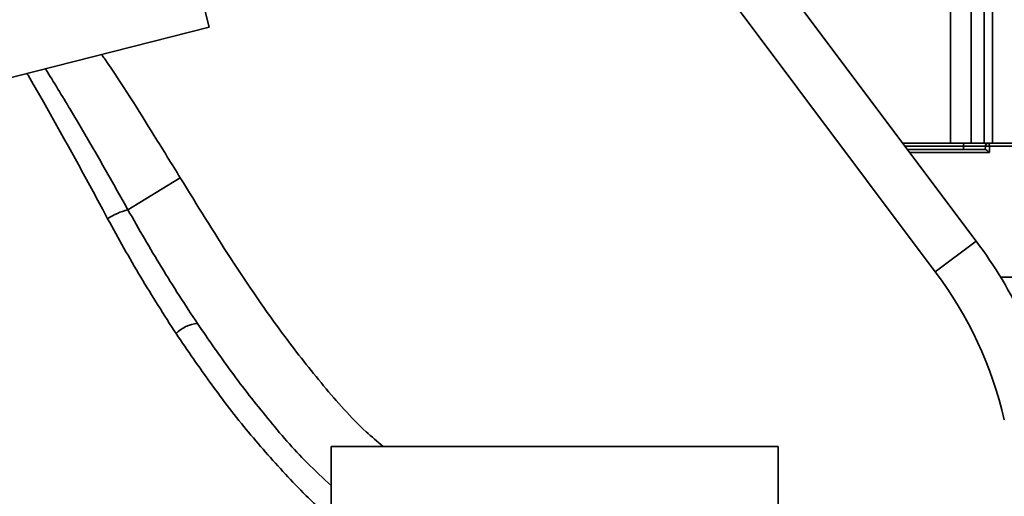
# Model space of a CAD drawing. Header units: millimetres. Extents: x -10540 to 6039, y -7467 to 6433.
# Tile 163 of 236: x -4585 to -4430, y 507 to 582. Entities that reach past the tile are written whole.
import ezdxf

# ---------------------------------------------------------------- set-up
doc = ezdxf.new("R2010")
doc.units = ezdxf.units.MM
doc.header["$LTSCALE"] = 8
doc.header["$PDSIZE"] = -1
doc.layers.get('Defpoints').update_dxf_attribs({"true_color": 0x5e5e5e})
doc.layers.add('细实线层', color=7, linetype='Continuous')
doc.dimstyles.new('ISO-25', dxfattribs={"dimscale": 20, "dimtxt": 5, "dimasz": 6, "dimexe": 6, "dimexo": 0.625, "dimtad": 1, "dimtoh": 1, "dimdec": 0, "dimtxsty": 'Standard', "dimcen": 2.5, "dimclrd": 1, "dimclre": 1, "dimclrt": 4, "dimadec": 1, "dimazin": 2, "dimtfac": 1, "dimtdec": 0, "dimtmove": 0, "dimatfit": 0, "dimfxl": 1, "dimarcsym": 0})

# ---------------------------------------------------------------- blocks, each defined once
blk = doc.blocks.new('*D83')
at = {"color": 1, "lineweight": -2, "transparency": 16777216}
for p, q in [((-4190.83, 508.96), (-4190.83, -88.06)), ((-4390.83, 112.7), (-4390.83, -88.06)), ((-4510.83, 31.94), (-4630.83, 31.94)), ((-4390.83, 31.94), (-4190.83, 31.94)), ((-4070.83, 31.94), (-3639.53, 31.94))]:
    blk.add_line(p, q, dxfattribs=at)
at = {"color": 1, "transparency": 16777216}
for points in [[(-4510.83, 51.94), (-4510.83, 11.94), (-4390.83, 31.94)], [(-4070.83, 51.94), (-4070.83, 11.94), (-4190.83, 31.94)]]:
    blk.add_solid(points, dxfattribs=at)
at = {"layer": 'Defpoints', "color": 0, "transparency": 16777216}
for p in [(-4190.83, 521.46), (-4390.83, 125.2), (-4190.83, 31.94)]:
    blk.add_point(p, dxfattribs=at)
at = {"color": 4, "transparency": 16777216, "insert": (-3795.18, 115.23), "char_height": 100, "attachment_point": 5}
blk.add_mtext('{\\H1.4x;200}', dxfattribs=at)
blk = doc.blocks.new('*D86')
at = {"color": 1, "lineweight": -2, "transparency": 16777216}
for p, q in [((-6322.53, 1953.41), (-6322.53, -622.79)), ((-4390.83, 112.7), (-4390.83, -622.79)), ((-4510.83, -502.79), (-6202.53, -502.79))]:
    blk.add_line(p, q, dxfattribs=at)
at = {"color": 1, "transparency": 16777216}
for points in [[(-6202.53, -482.79), (-6202.53, -522.79), (-6322.53, -502.79)], [(-4510.83, -482.79), (-4510.83, -522.79), (-4390.83, -502.79)]]:
    blk.add_solid(points, dxfattribs=at)
at = {"layer": 'Defpoints', "color": 0, "transparency": 16777216}
for p in [(-6322.53, 1965.91), (-4390.83, 125.2), (-6322.53, -502.79)]:
    blk.add_point(p, dxfattribs=at)
at = {"color": 4, "transparency": 16777216, "insert": (-5356.68, -420.29), "char_height": 100, "attachment_point": 5}
blk.add_mtext('{\\H1.4x;1932}', dxfattribs=at)
blk = doc.blocks.new('*D89')
at = {"color": 1, "lineweight": -2, "transparency": 16777216}
for p, q in [((-4417.71, 735.17), (-5044.16, 735.17)), ((-4924.16, 255.17), (-4924.16, 615.17)), ((-4708.39, 135.17), (-5044.16, 135.17))]:
    blk.add_line(p, q, dxfattribs=at)
at = {"color": 1, "transparency": 16777216}
for points in [[(-4944.16, 615.17), (-4904.16, 615.17), (-4924.16, 735.17)], [(-4944.16, 255.17), (-4904.16, 255.17), (-4924.16, 135.17)]]:
    blk.add_solid(points, dxfattribs=at)
at = {"layer": 'Defpoints', "color": 0, "transparency": 16777216}
for p in [(-4924.16, 735.17), (-4405.21, 735.17), (-4695.89, 135.17)]:
    blk.add_point(p, dxfattribs=at)
at = {"color": 4, "transparency": 16777216, "insert": (-5007.44, 435.17), "char_height": 100, "attachment_point": 5, "rotation": 90}
blk.add_mtext('{\\H1.4x;600}', dxfattribs=at)
blk = doc.blocks.new('*D105')
at = {"layer": 'Defpoints', "color": 0, "transparency": 16777216}
for p in [(-4190.83, 1893.17), (-4428.18, 1280.34), (-5294.27, 1124.16), (-4190.83, 735.17), (-4190.83, 521.46)]:
    blk.add_point(p, dxfattribs=at)
at = {"layer": '细实线层', "color": 1, "lineweight": -2, "transparency": 16777216}
blk.add_arc((-4190.83, 735.17), 594.6, 101.583, 148.99841, dxfattribs=at)
at = {"layer": '细实线层', "color": 1, "transparency": 16777216}
for points in [[(-4312.23, 1337.56), (-4308.2, 1297.76), (-4190.83, 1329.77)], [(-4682.39, 1032.91), (-4718.58, 1049.95), (-4751.6, 932.86)]]:
    blk.add_solid(points, dxfattribs=at)
at = {"layer": '细实线层', "color": 4, "transparency": 16777216, "insert": (-4570.77, 1271.97), "char_height": 100, "attachment_point": 5, "rotation": 35.2907}
blk.add_mtext('60%%D', dxfattribs=at)

msp = doc.modelspace()

# ---------------------------------------------------------------- linework, layer by layer
at = {"linetype": 'Continuous', "lineweight": 35}
for p, q in [((-4579.54, 677.73), (-4554.9, 580.82)), ((-4435.61, 617.03), (-4435.61, 562.67)), ((-4433.56, 562.67), (-4433.56, 614.88)), ((-4432.28, 614.57), (-4432.28, 562.67)), ((-4438.83, 562.67), (-4438.83, 612.91)), ((-4441.23, 542.54), (-4486.55, 602.98)), ((-4477.26, 603.93), (-4434.83, 547.34)), ((-4606.62, 567.67), (-4554.9, 580.82)), ((-4438.83, 562.67), (-4446.43, 562.67)), ((-4436.84, 562.18), (-4445.95, 562.18)), ((-4445.57, 561.67), (-4433.4, 561.67)), ((-4432.76, 561.18), (-4445.2, 561.18)), ((-4436.84, 561.67), (-4436.84, 562.18)), ((-4433.39, 562.18), (-4436.84, 562.18)), ((-4433.56, 562.67), (-4435.61, 562.67)), ((-4432.28, 562.67), (-4433.56, 562.67)), ((-4433.4, 561.67), (-4433.39, 562.18)), ((-4432.75, 562.18), (-4432.76, 561.18)), ((-4416.27, 562.18), (-4432.75, 562.18)), ((-4432.28, 562.67), (-4416.73, 562.67)), ((-4559.45, 557.25), (-4567.65, 552.24)), ((-4434.83, 547.34), (-4441.23, 542.54)), ((-4430.99, 541.67), (-4405.37, 541.67)), ((-4465.83, 515.17), (-4535.83, 515.17)), ((-4535.83, 515.17), (-4535.83, 415.17)), ((-4465.83, 415.17), (-4465.83, 515.17))]:
    msp.add_line(p, q, dxfattribs=at)
at = {"linetype": 'Continuous', "lineweight": 35, "flags": 128}
msp.add_lwpolyline([(-4432.92, 562.67), (-4432.89, 562.66), (-4432.86, 562.64), (-4432.83, 562.59), (-4432.8, 562.53), (-4432.78, 562.45), (-4432.77, 562.37), (-4432.76, 562.28), (-4432.75, 562.18)], dxfattribs=at)
at = {"linetype": 'Continuous', "lineweight": 35}
for centre, radius, start, end in [((-4432.91, 562.19), 0.485, 91.7955, 180.7675), ((-4433.07, 548.84), 13.35, 88.6247, 91.3753), ((-4565.04, 542.04), 10.53, 104.373, 123.3094), ((-4490.83, 505.34), 70, 13.0448, 36.8699), ((-4490.83, 505.34), 62, 13.0448, 36.8699), ((-4556.23, 528.97), 5.49, 95.6451, 134.9124)]:
    msp.add_arc(centre, radius, start, end, dxfattribs=at)
msp.add_ellipse((-4432.93, 561.17), major_axis=(-0.487, 0.492), ratio=0.187142, start_param=4.546717, end_param=6.10006, dxfattribs=at)
for points, knots in [([(-4571.74, 576.53), (-4571.59, 576.31), (-4568.71, 572.17), (-4564.66, 565.7), (-4560.8, 559.44), (-4559.45, 557.25)], [0, 0, 0, 0, 0.0356121, 0.6618957, 1, 1, 1, 1]), ([(-4570.82, 550.84), (-4574.88, 558.37), (-4578.98, 565.99), (-4583.39, 573.47), (-4583.44, 573.56)], [0, 0, 0, 0, 0.988348, 1, 1, 1, 1]), ([(-4580.54, 574.3), (-4579.25, 572.2), (-4574.78, 564.93), (-4570.62, 557.52), (-4567.65, 552.24)], [0, 0, 0, 0, 0.2890381, 1, 1, 1, 1]), ([(-4435.61, 562.67), (-4435.72, 562.67), (-4435.94, 562.67), (-4436.53, 562.67), (-4437.27, 562.67), (-4438.12, 562.67), (-4438.59, 562.67), (-4438.83, 562.67)], [0, 0, 0, 0, 0.186845, 0.373689, 0.560533, 0.780268, 1, 1, 1, 1]), ([(-4436.63, 562.67), (-4436.63, 562.67), (-4436.65, 562.67), (-4436.69, 562.66), (-4436.75, 562.6), (-4436.8, 562.46), (-4436.83, 562.34), (-4436.84, 562.25), (-4436.84, 562.2), (-4436.84, 562.18)], [0, 0, 0, 0, 0.004152, 0.151987, 0.524948, 0.736756, 0.865622, 0.947527, 1, 1, 1, 1]), ([(-4559.45, 557.25), (-4556.85, 553.02), (-4551.65, 544.57), (-4544.21, 533.66), (-4537.08, 524.64), (-4531.99, 518.8), (-4528.59, 515.93), (-4527.7, 515.17)], [0, 0, 0, 0, 0.281308, 0.562481, 0.747997, 0.933653, 1, 1, 1, 1]), ([(-4567.65, 552.24), (-4565.93, 549.22), (-4562.47, 543.16), (-4558.67, 537.34), (-4556.77, 534.43)], [0, 0, 0, 0, 0.4995878, 1, 1, 1, 1]), ([(-4560.11, 532.85), (-4561.98, 535.78), (-4565.75, 541.64), (-4569.13, 547.77), (-4570.82, 550.84)], [0, 0, 0, 0, 0.49929, 1, 1, 1, 1]), ([(-4556.77, 534.43), (-4555.01, 531.88), (-4551.5, 526.78), (-4545.78, 519.48), (-4540.62, 513.46), (-4537.09, 510.2), (-4535.83, 509.03)], [0, 0, 0, 0, 0.27866, 0.55725, 0.840723, 1, 1, 1, 1]), ([(-4535.83, 503.95), (-4535.86, 503.98), (-4538.27, 505.93), (-4542.66, 510.36), (-4548.87, 517.36), (-4554.67, 524.9), (-4558.3, 530.2), (-4560.11, 532.85)], [0, 0, 0, 0, 0.004021, 0.250211, 0.496529, 0.748231, 1, 1, 1, 1])]:
    msp.add_open_spline(points, degree=3, knots=knots, dxfattribs=at)

# ---------------------------------------------------------------- dimensions: what is measured, and where the dimension line sits
for base, p2, picture, middle in [((-6322.53, -502.79), (-6322.53, 1965.91), '*D86', (-5356.68, -420.29)), ((-4190.83, 31.94), (-4190.83, 521.46), '*D83', (-3795.18, 115.23))]:
    dim = msp.add_linear_dim(base=base, p1=(-4390.83, 125.2), p2=p2, text='{\\H1.4x;<>}', dimstyle='ISO-25')
    dim.commit()
    dim.dimension.update_dxf_attribs({"geometry": picture, "text_midpoint": middle})
dim = msp.add_linear_dim(base=(-4924.16, 735.17), p1=(-4695.89, 135.17), p2=(-4405.21, 735.17), angle=90, text='{\\H1.4x;<>}', dimstyle='ISO-25')
dim.commit()
dim.dimension.update_dxf_attribs({"geometry": '*D89', "text_midpoint": (-5007.44, 435.17)})
at = {"layer": '细实线层', "color": 2}
dim = msp.add_angular_dim_2l(base=(-4428.18, 1280.34), line1=((-4190.83, 521.46), (-4190.83, 1893.17)), line2=((-4190.83, 735.17), (-5294.27, 1124.16)), text='60%%D', dimstyle='ISO-25', dxfattribs=at)
dim.commit()
dim.dimension.update_dxf_attribs({"geometry": '*D105', "text_midpoint": (-4570.77, 1271.97)})

doc.saveas('drawing.dxf')
